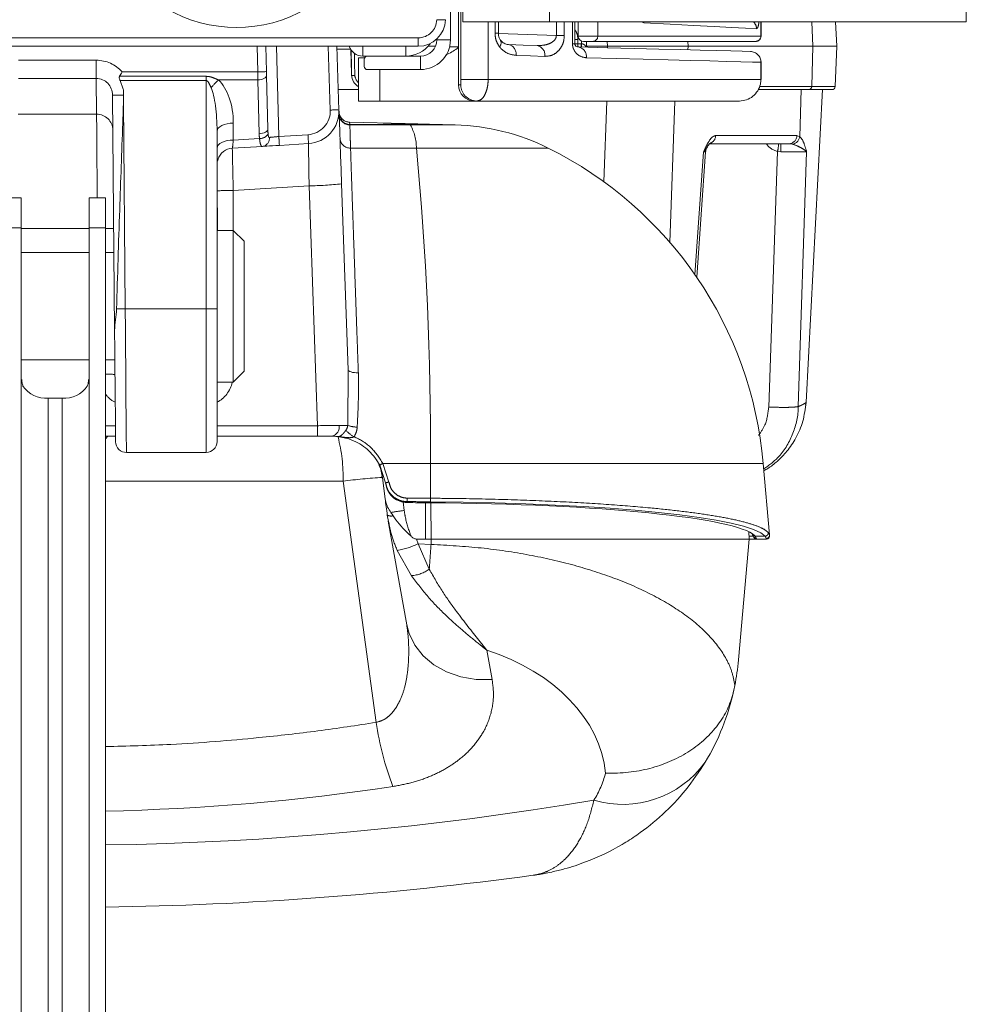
# Model space of a CAD drawing. Header units: millimetres. Extents: x 2 to 601, y 5 to 415.
# Tile 136 of 139: x 546.47 to 555.21, y 274.26 to 283.35. Entities that reach past the tile are written whole.
import ezdxf

# ---------------------------------------------------------------- set-up
doc = ezdxf.new("R2010")
doc.units = ezdxf.units.MM
doc.linetypes.add('PHANTOM', pattern=[12.7, 6.35, -1.27, 1.27, -1.27, 1.27, -1.27])

msp = doc.modelspace()

# ---------------------------------------------------------------- linework, layer by layer
at = {"color": 7, "linetype": 'Continuous', "lineweight": 15}
for p, q in [((550.5635, 285.8332), (550.5635, 283.3332)), ((555.2135, 285.8332), (555.2135, 283.3332)), ((550.4485, 283.1682), (550.4485, 283.7582)), ((550.5235, 283.7689), (550.5235, 283.1032)), ((550.5635, 283.3332), (551.3635, 283.3332)), ((550.8923, 283.2297), (550.8923, 283.3332)), ((551.3635, 283.3332), (555.2135, 283.3332)), ((551.5985, 283.3332), (551.5985, 283.1325)), ((551.6285, 283.2032), (551.6285, 283.3332)), ((553.3176, 283.2032), (553.3176, 283.3332)), ((554.0044, 283.3332), (554.0162, 283.1082)), ((550.1521, 283.1082), (546.2009, 283.1082)), ((548.7427, 283.1082), (548.7488, 282.8743)), ((549.3991, 283.1082), (549.4197, 282.5199)), ((549.5341, 282.8556), (549.5303, 283.0762)), ((550.311, 283.1082), (550.242, 283.1082)), ((550.5235, 283.1032), (550.5235, 282.7532)), ((551.7688, 283.1532), (551.6785, 283.1532)), ((551.7066, 283.1004), (551.7066, 283.1532)), ((551.9009, 283.1082), (551.7066, 283.1082)), ((553.2671, 283.1532), (551.7688, 283.1532)), ((552.1352, 283.1082), (551.9009, 283.1082)), ((552.3489, 283.1082), (552.1352, 283.1082)), ((553.7974, 283.1082), (552.6435, 283.1082)), ((553.2676, 283.1532), (553.2671, 283.1532)), ((554.0032, 282.7372), (554.0162, 283.1082)), ((549.5985, 282.6032), (549.5985, 283.0032)), ((549.5985, 283.0032), (549.6575, 283.0032)), ((549.6385, 283.0182), (550.0385, 283.0182)), ((549.6535, 282.9882), (549.6535, 282.9232)), ((550.0385, 283.0182), (550.1735, 283.0182)), ((549.6835, 282.8932), (550.1735, 282.8932)), ((553.3176, 282.8032), (553.3176, 282.9608)), ((548.7497, 282.8393), (548.7627, 282.3432)), ((553.3176, 282.8032), (553.3166, 282.8032)), ((547.3988, 282.7925), (547.4269, 282.713)), ((547.4269, 282.713), (547.4271, 282.7116)), ((547.4271, 282.7116), (547.4281, 282.7058)), ((549.5985, 282.7082), (549.4131, 282.7082)), ((553.7576, 282.7082), (553.2909, 282.7082)), ((553.687, 282.7082), (553.6753, 282.2738)), ((553.7202, 282.7082), (553.687, 282.7082)), ((553.7202, 282.7082), (553.7202, 282.7082)), ((553.735, 279.8232), (553.8862, 282.7082)), ((547.3475, 280.4846), (547.3285, 282.656)), ((547.4281, 282.7058), (547.4309, 282.6569)), ((549.7985, 282.6032), (549.5985, 282.6032)), ((549.7985, 282.6032), (550.6735, 282.6032)), ((550.6942, 282.6032), (550.6735, 282.6032)), ((553.1178, 282.6032), (550.6942, 282.6032)), ((549.5166, 282.4076), (549.5176, 282.4075)), ((550.0296, 282.3941), (549.5176, 282.4075)), ((550.0555, 282.3934), (550.0296, 282.3941)), ((550.4936, 282.382), (550.1385, 282.3913)), ((548.2935, 282.3239), (548.2935, 280.6853)), ((548.7122, 282.1839), (548.4343, 282.1669)), ((549.1382, 282.21), (548.8693, 282.1935)), ((553.5745, 282.2082), (552.845, 282.2082)), ((552.7242, 280.9754), (552.8058, 282.1339)), ((548.3027, 282.0652), (548.2966, 282.0465)), ((549.4435, 281.8383), (549.5034, 280.1221)), ((546.483, 281.7082), (546.333, 281.7082)), ((546.483, 281.7082), (546.483, 281.432)), ((547.2635, 281.7082), (547.1135, 281.7082)), ((547.1135, 281.432), (547.1135, 281.7082)), ((547.2635, 281.432), (547.2635, 281.7082)), ((546.483, 281.432), (546.483, 259.8818)), ((547.1135, 259.8818), (547.1135, 281.432)), ((547.2635, 259.8818), (547.2635, 281.432)), ((548.4435, 281.4082), (548.2935, 281.4082)), ((548.5435, 281.3082), (548.4435, 281.4082)), ((548.4435, 281.4082), (548.4435, 280.2867)), ((548.5435, 281.3082), (548.5435, 280.3469)), ((547.1135, 281.2032), (546.483, 281.2032)), ((547.3412, 281.2032), (547.2635, 281.2032)), ((548.2935, 280.6853), (548.2935, 279.4582)), ((548.5435, 280.3469), (548.5435, 280.1082)), ((548.4435, 280.2867), (548.4435, 280.0082)), ((546.483, 280.2132), (547.1135, 280.2132)), ((547.2635, 280.2132), (547.3498, 280.2132)), ((548.4435, 280.0082), (548.5435, 280.1082)), ((548.2935, 280.0082), (548.4435, 280.0082)), ((546.8635, 279.8583), (546.733, 279.8583)), ((553.7287, 279.7945), (553.735, 279.8232)), ((553.733, 279.8204), (553.735, 279.8232)), ((547.356, 279.5082), (547.2635, 279.5082)), ((549.221, 279.5082), (548.2935, 279.5082)), ((549.3549, 279.5082), (549.221, 279.5082)), ((547.4564, 279.3582), (548.1935, 279.3582)), ((553.3962, 278.5978), (553.3385, 279.2576)), ((549.8501, 279.0775), (549.7974, 279.2411)), ((549.8151, 279.1441), (549.8179, 279.1217)), ((549.8204, 279.1237), (549.8455, 278.931)), ((549.8511, 279.0697), (549.8507, 279.0735)), ((550.2185, 278.8942), (550.2185, 278.5582)), ((549.878, 278.7222), (549.866, 278.7801)), ((549.8746, 278.7245), (550.0467, 277.7672)), ((553.2037, 278.6275), (553.2073, 278.5582)), ((553.3843, 278.6181), (553.3962, 278.5978)), ((550.1358, 278.5582), (550.2185, 278.5582)), ((550.2703, 278.5582), (550.2185, 278.5582)), ((553.2073, 278.5582), (550.2703, 278.5582)), ((553.1097, 277.4432), (553.2073, 278.5582)), ((553.2772, 278.5582), (553.2073, 278.5582)), ((553.2356, 278.601), (553.2416, 278.596)), ((553.2645, 278.5856), (553.2766, 278.5652)), ((553.3669, 278.5582), (553.2772, 278.5582)), ((553.076, 277.2066), (553.067, 277.1635))]:
    msp.add_line(p, q, dxfattribs=at)
at = {"color": 7, "linetype": 'PHANTOM', "lineweight": 0}
for p, q in [((551.3635, 285.8332), (551.3635, 283.3332)), ((550.5449, 282.8032), (550.5449, 283.787)), ((550.7973, 283.3332), (550.7973, 282.8032)), ((550.8614, 283.2297), (550.8614, 283.3332)), ((551.4271, 283.2092), (551.4271, 283.3332)), ((551.5005, 283.3332), (551.5005, 283.2092)), ((551.5763, 283.1325), (551.5763, 283.3332)), ((551.8091, 283.3332), (551.8091, 283.2032)), ((552.2349, 283.3248), (552.2126, 283.3332)), ((552.2349, 283.3248), (552.2346, 283.3332)), ((553.3166, 283.2032), (553.3166, 283.3332)), ((553.7974, 283.1082), (553.7857, 283.3332)), ((546.2009, 283.1868), (550.1521, 283.1868)), ((550.1521, 283.1868), (550.1521, 283.1082)), ((550.3235, 283.1682), (550.4485, 283.1682)), ((550.8614, 283.2297), (550.8923, 283.2297)), ((550.8928, 283.2278), (551.4271, 283.2092)), ((551.4271, 283.2092), (551.5005, 283.2092)), ((551.5985, 283.1719), (551.6269, 283.1719)), ((551.6269, 283.1719), (551.6269, 283.1325)), ((551.6285, 283.2032), (551.8091, 283.2032)), ((551.8091, 283.2032), (553.3166, 283.2032)), ((553.3166, 283.2032), (553.3176, 283.2032)), ((548.6688, 282.8722), (548.6626, 283.1082)), ((548.8426, 283.1082), (548.8644, 282.2755)), ((549.3397, 282.5192), (549.3192, 283.1082)), ((549.5273, 283.0808), (549.4001, 283.0808)), ((549.6385, 283.1082), (549.6385, 283.0182)), ((550.0385, 283.0182), (550.0385, 283.1082)), ((550.4407, 283.1032), (550.5235, 283.1032)), ((551.5763, 283.1325), (551.5985, 283.1325)), ((551.5985, 283.1325), (551.6269, 283.1325)), ((551.6269, 283.1325), (551.6567, 283.1317)), ((551.6567, 283.1317), (551.6593, 283.1316)), ((551.6593, 283.1316), (551.6593, 283.1571)), ((551.9009, 283.1082), (551.8979, 283.1532)), ((551.9009, 283.0953), (551.9009, 283.1082)), ((552.6405, 283.1532), (552.6435, 283.1082)), ((552.6425, 283.0759), (552.6435, 283.1082)), ((553.7854, 282.7372), (553.7974, 283.1082)), ((550.1735, 282.8932), (550.1735, 283.0182)), ((546.4585, 282.9796), (547.1784, 282.9796)), ((547.1784, 282.8122), (547.1784, 282.9796)), ((549.7985, 282.8932), (549.7985, 282.6032)), ((553.3166, 282.8032), (553.3166, 282.9608)), ((553.3176, 282.9608), (553.3166, 282.9608)), ((547.1784, 282.8122), (546.4585, 282.8122)), ((547.1813, 282.4815), (547.1784, 282.8122)), ((547.3935, 282.831), (548.1935, 282.831)), ((547.4162, 282.8722), (548.6688, 282.8722)), ((548.1935, 282.831), (548.1935, 282.7925)), ((550.5449, 282.8032), (550.7973, 282.8032)), ((550.7973, 282.8032), (553.3166, 282.8032)), ((548.1935, 282.7925), (547.3988, 282.7925)), ((547.428, 282.7116), (547.4281, 282.7058)), ((548.1935, 280.6835), (548.1935, 282.7925)), ((548.6697, 282.7972), (548.3073, 282.7972)), ((548.6827, 282.3011), (548.6697, 282.7972)), ((550.5235, 282.7532), (550.5442, 282.7532)), ((553.3054, 282.7372), (553.7854, 282.7372)), ((547.429, 282.5979), (547.4457, 280.6835)), ((551.8658, 281.8581), (551.8921, 282.6032)), ((552.5216, 282.6032), (552.4755, 281.2983)), ((546.4557, 282.4815), (547.1813, 282.4815)), ((548.4435, 282.3989), (548.4435, 282.2428)), ((549.5166, 282.4076), (549.5208, 282.3865)), ((549.5208, 282.3865), (549.5209, 282.382)), ((550.0786, 282.382), (549.5209, 282.382)), ((550.0816, 282.3896), (550.0601, 282.3894)), ((550.0786, 282.382), (550.0601, 282.3894)), ((550.0786, 282.382), (550.4936, 282.382)), ((548.4435, 282.2428), (548.6858, 282.2576)), ((548.8644, 282.2755), (549.1333, 282.2919)), ((552.8989, 282.284), (553.6485, 282.284)), ((553.6485, 282.284), (553.6753, 282.2737)), ((550.1345, 282.1688), (549.5265, 282.1688)), ((550.1345, 282.1688), (551.3522, 282.1688)), ((553.6108, 282.2033), (553.5745, 282.2082)), ((552.7076, 280.9994), (552.7875, 282.1324)), ((553.3881, 279.7778), (553.4695, 282.1382)), ((553.4992, 282.1342), (553.4695, 282.1382)), ((553.739, 282.1324), (553.6618, 279.7821)), ((549.1437, 281.82), (548.4435, 281.7772)), ((549.221, 279.6056), (549.1437, 281.82)), ((548.4435, 281.7772), (548.4435, 281.4082)), ((548.298, 281.6181), (548.298, 281.4082)), ((546.483, 281.432), (546.333, 281.432)), ((546.483, 281.427), (547.1135, 281.427)), ((547.1135, 281.432), (547.2635, 281.432)), ((547.4457, 280.6835), (548.1935, 280.6835)), ((548.1935, 279.3582), (548.1935, 280.6835)), ((549.5002, 279.6082), (549.5034, 280.1221)), ((546.733, 279.8583), (546.733, 259.8818)), ((546.8635, 279.8583), (546.8635, 259.8818)), ((547.2635, 279.6056), (547.3551, 279.6056)), ((548.2935, 279.6056), (549.221, 279.6056)), ((549.221, 279.6056), (549.221, 279.5082)), ((547.2842, 279.5082), (547.2635, 279.4837)), ((549.8257, 279.2576), (549.8815, 279.0843)), ((550.2639, 279.2576), (549.8257, 279.2576)), ((550.2639, 279.2576), (553.3385, 279.2576)), ((550.2658, 278.9358), (550.2639, 279.2576)), ((549.4577, 279.0931), (547.2635, 279.0931)), ((549.7638, 276.866), (549.4577, 279.0931)), ((550.0118, 278.9016), (550.0221, 278.8227)), ((550.0489, 278.9007), (550.0496, 278.8954)), ((550.269, 278.8939), (550.2703, 278.5582)), ((550.1358, 278.5582), (550.1525, 278.5162)), ((550.27, 278.5098), (550.2703, 278.5582)), ((553.2059, 278.5856), (553.2473, 278.5856)), ((553.2645, 278.5856), (553.3545, 278.5856)), ((553.3663, 278.5652), (553.3545, 278.5856)), ((550.0902, 278.2209), (549.9583, 278.4538)), ((550.1525, 278.5162), (550.2535, 278.2795)), ((550.1525, 278.5162), (550.27, 278.5098)), ((550.7854, 277.5326), (550.8341, 277.2615))]:
    msp.add_line(p, q, dxfattribs=at)
at = {"color": 7, "linetype": 'PHANTOM', "lineweight": 0, "flags": 128}
for points in [[(553.2759, 283.2708), (553.1747, 283.276), (553.0439, 283.2828), (552.8838, 283.2911), (552.6951, 283.3009), (552.4786, 283.3122), (552.2349, 283.3248)], [(551.3208, 283.0155), (551.1894, 283.02), (551.0547, 283.0247)], [(553.3166, 282.9608), (553.2375, 282.9628), (553.1324, 282.9656), (553.0015, 282.9689), (552.8452, 282.973), (552.6641, 282.9777), (552.4588, 282.983), (552.2299, 282.9889), (551.9782, 282.9954), (551.7044, 283.0025)], [(548.6688, 282.8722), (548.6844, 282.8726), (548.6994, 282.873), (548.7133, 282.8734), (548.7254, 282.8737), (548.7353, 282.8739), (548.7427, 282.8741), (548.7473, 282.8742), (548.7488, 282.8743)], [(548.6697, 282.7972), (548.6695, 282.8209), (548.6691, 282.8461), (548.6688, 282.8722)], [(548.6697, 282.7972), (548.6855, 282.7983), (548.7006, 282.8009), (548.7145, 282.8049), (548.7267, 282.8102), (548.7366, 282.8166), (548.7439, 282.8237), (548.7484, 282.8314), (548.7497, 282.8393)], [(547.3285, 282.656), (547.3303, 282.656), (547.3356, 282.6561), (547.3444, 282.6562), (547.3564, 282.6563), (547.3714, 282.6564), (547.3891, 282.6565), (547.4091, 282.6567), (547.4309, 282.6569)], [(547.1871, 281.7082), (547.1868, 281.7553), (547.1856, 281.9089), (547.1846, 282.0508), (547.1836, 282.1775), (547.1828, 282.2862), (547.1821, 282.3744), (547.1816, 282.44), (547.1813, 282.4815)], [(548.4435, 282.3989), (548.4142, 282.3975), (548.3861, 282.3932), (548.3602, 282.3863), (548.3374, 282.377), (548.3188, 282.3656), (548.3049, 282.3526), (548.2964, 282.3386), (548.2935, 282.3239)], [(548.6827, 282.3011), (548.6985, 282.3022), (548.7136, 282.3048), (548.7275, 282.3088), (548.7397, 282.3141), (548.7496, 282.3204), (548.7569, 282.3276), (548.7614, 282.3353), (548.7627, 282.3432)], [(548.4435, 282.2428), (548.4142, 282.2413), (548.3861, 282.237), (548.3602, 282.2301), (548.3374, 282.2208), (548.3188, 282.2094), (548.3049, 282.1965), (548.2964, 282.1824), (548.2935, 282.1678)], [(548.298, 281.6181), (548.2954, 281.6179), (548.2935, 281.6178)], [(547.4457, 280.6835), (547.4472, 280.4975), (547.4487, 280.3155), (547.4501, 280.1411), (547.4514, 279.9775), (547.4526, 279.8279), (547.4537, 279.6951), (547.4546, 279.5817), (547.4554, 279.4898), (547.4559, 279.4213), (547.4563, 279.3773), (547.4564, 279.3588), (547.4564, 279.3582)], [(549.5034, 280.1221), (549.5054, 280.1162), (549.5109, 280.1107), (549.5196, 280.1056), (549.5313, 280.1013), (549.5456, 280.0978), (549.5619, 280.0954), (549.5797, 280.094), (549.5984, 280.0937)], [(553.2766, 278.5652), (553.2769, 278.5613), (553.2771, 278.559), (553.2772, 278.5582)], [(553.3669, 278.5582), (553.3669, 278.559), (553.3667, 278.5613), (553.3663, 278.5652)], [(550.8341, 277.2615), (550.6872, 277.2635), (550.5454, 277.2877), (550.4135, 277.3332), (550.2961, 277.3986), (550.1971, 277.4814), (550.1201, 277.579), (550.0676, 277.6878), (550.0467, 277.7672)]]:
    msp.add_lwpolyline(points, dxfattribs=at)
at = {"color": 7, "linetype": 'Continuous', "lineweight": 15, "flags": 128}
for points in [[(550.9867, 283.1246), (551.1198, 283.1199), (551.2496, 283.1154)], [(551.6277, 283.1025), (551.8981, 283.0954), (552.1468, 283.0889), (552.3729, 283.083), (552.5757, 283.0776), (552.7546, 283.073), (552.9089, 283.0689), (553.0383, 283.0655), (553.1421, 283.0628), (553.2202, 283.0608)], [(548.7488, 282.8743), (548.7491, 282.8621), (548.7494, 282.8503), (548.7497, 282.8393)], [(549.4197, 282.5199), (549.4201, 282.5069), (549.4215, 282.4683), (549.4237, 282.4057), (549.4266, 282.3213), (549.4302, 282.2183), (549.4343, 282.1005), (549.4388, 281.9722), (549.4435, 281.8383)], [(550.0555, 282.3934), (550.0719, 282.393), (550.0876, 282.3926), (550.102, 282.3922), (550.1145, 282.3919), (550.1247, 282.3916), (550.1323, 282.3914), (550.1369, 282.3913), (550.1385, 282.3913)], [(548.8693, 282.1935), (548.8376, 282.1916), (548.8069, 282.1897), (548.7781, 282.1879), (548.7522, 282.1864), (548.73, 282.185), (548.7122, 282.1839)], [(547.3564, 279.4574), (547.3564, 279.4601), (547.3562, 279.4856), (547.3557, 279.5376), (547.355, 279.615), (547.3542, 279.7161), (547.3531, 279.8386), (547.3519, 279.9799), (547.3505, 280.137), (547.349, 280.3065), (547.3475, 280.4846)], [(553.2473, 278.5856), (553.2472, 278.5864), (553.247, 278.5887), (553.2468, 278.5913)], [(553.3962, 278.5978), (553.3966, 278.5939), (553.3968, 278.5916), (553.3968, 278.5908)]]:
    msp.add_lwpolyline(points, dxfattribs=at)
at = {"color": 7, "linetype": 'PHANTOM', "lineweight": 0}
for centre, radius, start, end in [((548.4735, 284.5817), 1.2991, 179.93176, 0.06824), ((550.1521, 283.3568), 0.17, 270, 359), ((550.362, 284.5), 1.1468, 268.00152, 271.99848), ((553.1956, 283.2711), 0.0803, 359.77273, 50.72634), ((550.8626, 283.1406), 0.0544, 316.78927, 27.36144), ((551.7634, 283.1989), 0.0459, 276.78469, 5.46593), ((553.2668, 283.203), 0.0498, 270.28815, 0.28653), ((550.9671, 283.0382), 0.0886, 351.20222, 77.20436), ((551.2322, 283.0277), 0.0894, 352.12751, 78.78622), ((551.7709, 283.1212), 0.1445, 175.53884, 187.45825), ((551.614, 283.0125), 0.091, 353.68106, 81.33097), ((551.8007, 283.1204), 0.1445, 175.54022, 187.4583), ((551.8095, 283.1183), 0.1508, 174.92572, 186.32952), ((553.2171, 282.9613), 0.0995, 359.68869, 88.22101), ((549.6841, 282.8572), 0.12, 188.19874, 224.46676), ((548.5625, 282.4886), 0.4004, 129.5878, 143.88112), ((550.6942, 282.7532), 0.15, 180.00027, 222.22931), ((553.7566, 282.7371), 0.0289, 272.15289, 0.18667), ((547.1825, 282.3326), 0.1489, 0.93694, 90.44788), ((549.1199, 282.5115), 0.22, 273.5, 2), ((549.3864, 281.7551), 0.7655, 87.50652, 93.49351), ((549.5209, 282.4865), 0.1, 182.00924, 269.92999), ((549.5211, 282.482), 0.1, 182.00927, 269.92995), ((550.0705, 282.5584), 0.1693, 256.00109, 266.46295), ((550.0923, 282.5538), 0.1645, 257.06495, 266.28235), ((549.7118, 282.1718), 0.4228, 359.59354, 29.81094), ((548.6905, 282.3438), 0.0864, 266.88404, 329.46894), ((548.7024, 282.2586), 0.0753, 277.47945, 6.12812), ((535.9158, 281.4626), 12.9741, 3.22948, 3.592), ((536.2055, 281.4803), 12.9533, 3.22933, 3.59244), ((549.5231, 282.2633), 0.0946, 185.09775, 272.05979), ((552.8207, 282.2856), 0.0782, 287.16116, 358.84247), ((553.5716, 282.2851), 0.0769, 272.10228, 359.23664), ((522.1047, 279.4644), 28.16, 359.57933, 5.51099), ((553.1929, 282.2119), 0.2862, 345.07466, 359.2587), ((546.1983, 282.1517), 7.3009, 359.86211, 0.44336), ((549.1183, 284.6972), 2.8773, 270.50511, 276.48927), ((548.406, 280.3417), 1.436, 88.50455, 94.49436), ((547.278, 280.7805), 0.6467, 84.56073, 91.28141), ((547.4074, 284.2774), 3.5942, 269.32894, 270.61053), ((548.2185, 282.0468), 1.3636, 268.94972, 273.15332), ((547.2843, 279.3631), 0.7182, 84.66897, 91.65881), ((549.3341, 279.5945), 0.0888, 283.54032, 9.13015), ((549.7305, 279.799), 0.3425, 223.69664, 239.82459), ((549.5912, 279.8631), 0.2706, 250.35328, 269.32388), ((547.977, 279.1297), 1.4811, 358.58323, 14.54139), ((549.8954, 279.1064), 0.1665, 114.77383, 126.06217), ((550.0684, 274.6478), 4.4871, 93.16133, 97.82215), ((549.888, 278.978), 0.1065, 93.46835, 110.83687), ((550.0482, 279.1), 0.1993, 187.63312, 270.2258), ((549.8777, 278.9306), 0.1726, 351.37985, 2.18355), ((549.3549, 278.8093), 0.7, 7.5, 7.83339), ((550.1039, 278.9292), 0.162, 350.8075, 2.32586), ((550.3372, 276.274), 2.5681, 97.04797, 99.8107), ((549.9016, 278.8482), 0.0768, 242.40678, 284.01205), ((553.3543, 278.6158), 0.0302, 270.54076, 4.34334), ((553.3663, 278.5952), 0.03, 269.97424, 4.95326), ((549.8437, 279.1439), 0.6995, 279.42603, 296.19718), ((535.7586, 279.4326), 14.5407, 355.45144, 356.36122), ((550.0596, 278.5632), 0.3436, 275.09908, 304.33812), ((552.3596, 277.2293), 2.6211, 187.96743, 201.36101), ((552.0404, 277.0482), 0.9391, 253.54044, 324.16887), ((550.9181, 276.6642), 1, 328.89368, 344.5082), ((546.8185, 305.4332), 29.702, 270.85845, 279.60484)]:
    msp.add_arc(centre, radius, start, end, dxfattribs=at)
at = {"color": 7, "linetype": 'Continuous', "lineweight": 15}
for centre, radius, start, end in [((550.1521, 283.3582), 0.25, 270, 359), ((550.1735, 283.1682), 0.15, 270, 0), ((550.1735, 283.1682), 0.275, 270, 0), ((551.6785, 283.2032), 0.05, 180, 270), ((553.2676, 283.2032), 0.05, 270, 0), ((549.6385, 283.1482), 0.13, 197.92021, 270), ((550.0385, 283.2932), 0.275, 270, 323.77296), ((549.6835, 282.9882), 0.03, 90, 180), ((553.2176, 282.9608), 0.1, 0, 88.5), ((549.6835, 282.9232), 0.03, 180, 270), ((549.6841, 282.8582), 0.15, 186.42959, 235.18521), ((553.9733, 282.7382), 0.03, 270, 358), ((550.6942, 282.7532), 0.15, 222.23, 269.99943), ((549.1199, 282.5094), 0.3, 273.5, 2), ((550.4398, 280.3299), 2.0528, 63.61247, 88.5), ((548.4435, 282.0172), 0.15, 93.5, 161.7555), ((549.7522, 278.9439), 3.6, 5, 63.61247), ((552.8856, 282.1282), 0.08, 154.21094, 177.10111), ((546.7175, 280.1205), 0.2626, 214.53811, 273.38563), ((546.879, 280.1205), 0.2626, 266.61437, 325.46189), ((547.4564, 279.4582), 0.1, 180.5, 270.66177), ((548.1935, 279.4582), 0.1, 270, 0), ((549.3549, 279.0082), 0.5, 7.5, 7.96296), ((553.2641, 278.6151), 0.0295, 189.741, 270.67723), ((553.2765, 278.5952), 0.03, 187.52852, 270.04884), ((553.2772, 278.5882), 0.03, 185, 270), ((553.3669, 278.5882), 0.03, 270, 5), ((550.9181, 277.635), 2.2, 328.89368, 347.62537), ((546.8185, 307.8602), 32.702, 270.77969, 277.72423)]:
    msp.add_arc(centre, radius, start, end, dxfattribs=at)
at = {"color": 7, "linetype": 'PHANTOM', "lineweight": 0}
for centre, major_axis, ratio, start_param, end_param in [((549.6459, 282.1832), (-0.07, 4.0079), 0.024947, 1.346617, 1.40606), ((549.6459, 282.1821), (-0.07, 4.0085), 0.01746, 1.354103, 1.405606), ((547.1785, 282.6547), (-0.0028, 0.3249), 0.984807, 5.437055, 6.274591), ((547.1785, 282.6547), (-0.0014, 0.1575), 0.952261, 4.712389, 6.274591), ((547.4284, 282.6646), (0.1, -0.0019), 0.469578, 1.584144, 1.593294), ((548.1935, 282.3239), (0, 0.4501), 0.222193, 4.712389, 5.810555), ((548.1935, 282.3989), (0, 0.4473), 0.558901, 4.712389, 5.810555), ((548.8628, 282.3013), (-0.0121, 0.2983), 0.602907, 1.54706, 1.693385), ((548.8628, 282.3413), (-0.0095, 0.2962), 0.337347, 1.553629, 1.699954), ((548.8646, 282.2734), (0.0998, 0.0089), 0.020852, 1.57017, 2.634946), ((548.4435, 282.3178), (0.0092, 0.1508), 0.034705, 3.145843, 4.194117), ((548.4435, 281.7667), (-0.0092, 0.4002), 0.000599, 4.738543, 6.283208), ((549.1443, 281.8096), (-0.0061, 0.4004), 0.001196, 0.000055, 1.54472), ((553.5035, 282.2938), (0.1534, -0.0617), 0.962593, 4.102005, 4.873349), ((552.5548, 282.1282), (0.251, 0.0056), 0.010894, 5.898129, 6.282172), ((548.1935, 280.0829), (0, 0.2844), 0.879118, 3.553109, 4.446635), ((547.451, 280.0829), (-0.0026, 0.2844), 0.87911, 2.283039, 2.729423), ((549.2212, 279.6082), (0.3001, 0.0035), 0.008716, 4.711678, 5.444568), ((546.8379, 273.3366), (53.0719, 0), 0.105109, 1.5062, 1.510267), ((550.0497, 278.5554), (3.3174, 0), 0.105109, 0.086913, 1.5062), ((550.0497, 278.5554), (3.2276, 0), 0.105109, 0.08908, 0.108576), ((550.0373, 276.3015), (1.8492, 0), 0.728015, 0.071087, 1.154303), ((546.8185, 287.1067), (15.2092, 0), 0.727482, 4.741652, 4.917656)]:
    msp.add_ellipse(centre, major_axis=major_axis, ratio=ratio, start_param=start_param, end_param=end_param, dxfattribs=at)
at = {"color": 7, "linetype": 'Continuous', "lineweight": 15}
for centre, major_axis, ratio, start_param, end_param in [((550.6735, 282.7532), (0.15, 0), 0.999942, 3.141593, 4.712389), ((547.5727, 274.1581), (-0.0809, 9.2618), 0.018354, 0.408587, 0.424333), ((549.3254, 279.0582), (0.446, 0.227), 0.998758, 5.942791, 6.295487), ((486.6709, 771.5182), (-90.176, 685.3643), 0.003375, 2.372313, 2.372633), ((546.8379, 273.3367), (52.9821, 0), 0.105109, 1.5062, 1.51014), ((550.0497, 278.5554), (3.2276, 0), 0.105109, 0.108576, 1.5062)]:
    msp.add_ellipse(centre, major_axis=major_axis, ratio=ratio, start_param=start_param, end_param=end_param, dxfattribs=at)
at = {"color": 7, "linetype": 'PHANTOM', "lineweight": 0}
for points, knots in [([(551.5985, 283.2616), (551.6056, 283.2501), (551.6225, 283.2228), (551.6253, 283.1906), (551.6269, 283.1719)], [0, 0, 0, 0, 0.419794, 1, 1, 1, 1]), ([(553.2988, 283.3332), (553.297, 283.3211), (553.2928, 283.2945), (553.2846, 283.2741), (553.2785, 283.2718), (553.2759, 283.2708)], [0, 0, 0, 0, 0.323257, 0.707387, 1, 1, 1, 1]), ([(550.9023, 283.1034), (550.8929, 283.1176), (550.8741, 283.1462), (550.8628, 283.1926), (550.8617, 283.2207), (550.8614, 283.2297)], [0, 0, 0, 0, 0.405895, 0.810376, 1, 1, 1, 1]), ([(551.2496, 283.1154), (551.2711, 283.1158), (551.3126, 283.1165), (551.3657, 283.1318), (551.4028, 283.1546), (551.421, 283.1782), (551.4269, 283.1967), (551.427, 283.2058), (551.4271, 283.2092)], [0, 0, 0, 0, 0.300795, 0.579637, 0.766022, 0.888754, 0.959714, 1, 1, 1, 1]), ([(551.5005, 283.2092), (551.4992, 283.1911), (551.4967, 283.155), (551.476, 283.1028), (551.4395, 283.0545), (551.3852, 283.0201), (551.3424, 283.017), (551.3208, 283.0155)], [0, 0, 0, 0, 0.144883, 0.289701, 0.481429, 0.738192, 1, 1, 1, 1]), ([(551.0547, 283.0247), (551.0308, 283.0282), (550.983, 283.0352), (550.9315, 283.0695), (550.9075, 283.0973), (550.9023, 283.1034)], [0, 0, 0, 0, 0.439203, 0.878582, 1, 1, 1, 1]), ([(551.7044, 283.0025), (551.6812, 283.0062), (551.6468, 283.0118), (551.6074, 283.0456), (551.5877, 283.0761), (551.5777, 283.1061), (551.5767, 283.1246), (551.5763, 283.1325)], [0, 0, 0, 0, 0.423141, 0.628552, 0.792697, 0.91146, 1, 1, 1, 1]), ([(551.6593, 283.1316), (551.6643, 283.1309), (551.6747, 283.1296), (551.6875, 283.122), (551.6964, 283.1121), (551.699, 283.104), (551.7, 283.1006)], [0, 0, 0, 0, 0.245987, 0.504985, 0.787718, 1, 1, 1, 1]), ([(548.1935, 282.831), (548.2032, 282.8303), (548.2275, 282.8286), (548.2658, 282.8155), (548.2931, 282.8035), (548.3073, 282.7972)], [0, 0, 0, 0, 0.240722, 0.60451, 1, 1, 1, 1]), ([(550.5442, 282.7532), (550.5443, 282.7539), (550.5444, 282.7551), (550.5447, 282.7648), (550.5448, 282.7774), (550.5449, 282.7905), (550.5449, 282.7992), (550.5449, 282.8032)], [0, 0, 0, 0, 0.272093, 0.528073, 0.718555, 0.87157, 1, 1, 1, 1]), ([(550.7973, 282.8032), (550.7968, 282.7874), (550.7955, 282.7535), (550.7848, 282.7021), (550.7645, 282.6515), (550.7331, 282.6114), (550.7071, 282.606), (550.6942, 282.6032)], [0, 0, 0, 0, 0.149614, 0.320262, 0.516572, 0.757941, 1, 1, 1, 1]), ([(548.239, 282.7246), (548.2335, 282.7369), (548.2238, 282.7581), (548.2113, 282.7812), (548.201, 282.7902), (548.197, 282.7922), (548.1944, 282.7925), (548.1935, 282.7925)], [0, 0, 0, 0, 0.48465, 0.843037, 0.911247, 0.966527, 1, 1, 1, 1]), ([(553.7854, 282.7372), (553.7854, 282.7372), (553.9494, 282.7372), (553.895, 282.7372), (554.002, 282.7372), (554.003, 282.7372), (554.0032, 282.7372)], [0, 0, 0, 0, 0.000002, 0.428821, 0.857616, 1, 1, 1, 1]), ([(550.0601, 282.3894), (550.0438, 282.3893), (550.0016, 282.3889), (549.9189, 282.3883), (549.7933, 282.3876), (549.6561, 282.387), (549.5585, 282.3867), (549.5208, 282.3865)], [0, 0, 0, 0, 0.094725, 0.244619, 0.465848, 0.793438, 1, 1, 1, 1]), ([(549.5209, 282.382), (549.5209, 282.3734), (549.521, 282.356), (549.5233, 282.273), (549.5257, 282.1965), (549.5265, 282.1688)], [0, 0, 0, 0, 0.382675, 0.776437, 1, 1, 1, 1]), ([(550.1385, 282.3913), (550.1391, 282.3913), (550.141, 282.3912), (550.1436, 282.3911), (550.1489, 282.3909), (550.1531, 282.3906), (550.1462, 282.3903), (550.1253, 282.39), (550.1014, 282.3898), (550.0847, 282.3896), (550.0816, 282.3896)], [0, 0, 0, 0, 0.020692, 0.061556, 0.098311, 0.263909, 0.487247, 0.68362, 0.94234, 1, 1, 1, 1]), ([(548.7122, 282.1839), (548.7107, 282.184), (548.7053, 282.1843), (548.6975, 282.1937), (548.6903, 282.2183), (548.6873, 282.2444), (548.6858, 282.2576)], [0, 0, 0, 0, 0.106894, 0.394606, 0.695448, 1, 1, 1, 1]), ([(548.7649, 282.3), (548.7654, 282.2941), (548.7664, 282.2833), (548.7693, 282.2722), (548.7726, 282.2678), (548.7751, 282.2666), (548.7765, 282.2666), (548.7772, 282.2666)], [0, 0, 0, 0, 0.3608856, 0.6598561, 0.8275922, 0.9092067, 1, 1, 1, 1]), ([(552.7875, 282.1324), (552.7876, 282.1326), (552.7909, 282.1403), (552.8037, 282.1693), (552.829, 282.2224), (552.8635, 282.274), (552.8886, 282.2811), (552.8989, 282.284)], [0, 0, 0, 0, 0.002522, 0.101781, 0.390672, 0.749582, 1, 1, 1, 1]), ([(553.6749, 282.2739), (553.6766, 282.2725), (553.6925, 282.2591), (553.7057, 282.2343), (553.7156, 282.2086), (553.7157, 282.2082)], [0, 0, 0, 0, 0.105872, 0.987698, 1, 1, 1, 1]), ([(549.5265, 282.1688), (549.5286, 282.105), (549.5329, 281.9772), (549.541, 281.7368), (549.5504, 281.4645), (549.561, 281.1588), (549.5726, 280.826), (549.583, 280.5292), (549.5917, 280.2831), (549.5961, 280.157), (549.5984, 280.0937)], [0, 0, 0, 0, 0.142835, 0.286126, 0.42896, 0.571799, 0.715093, 0.85793, 0.928712, 1, 1, 1, 1]), ([(552.7875, 282.1324), (552.7876, 282.1325), (552.7921, 282.1364), (552.8038, 282.147), (552.8088, 282.1573), (552.8121, 282.164)], [0, 0, 0, 0, 0.009893, 0.356437, 1, 1, 1, 1]), ([(553.739, 282.1324), (553.7389, 282.1325), (553.7369, 282.1349), (553.7248, 282.1479), (553.6892, 282.1724), (553.6414, 282.1948), (553.6133, 282.2025), (553.6106, 282.2032)], [0, 0, 0, 0, 0.004032, 0.092051, 0.496584, 0.952092, 1, 1, 1, 1]), ([(553.7157, 282.2082), (553.7238, 282.1839), (553.7319, 282.1594), (553.739, 282.1326), (553.739, 282.1324)], [0, 0, 0, 0, 0.992636, 1, 1, 1, 1]), ([(553.739, 282.1324), (553.7308, 282.1328), (553.7125, 282.1338), (553.6578, 282.1346), (553.5834, 282.1348), (553.5273, 282.1344), (553.4992, 282.1342)], [0, 0, 0, 0, 0.214189, 0.476123, 0.738051, 1, 1, 1, 1]), ([(549.5984, 280.0937), (549.5993, 280.0115), (549.6012, 279.8466), (549.5924, 279.6774), (549.588, 279.5925)], [0, 0, 0, 0, 0.4982339, 1, 1, 1, 1]), ([(553.6618, 279.7823), (553.6688, 279.7852), (553.6835, 279.7913), (553.7014, 279.8), (553.7161, 279.8082), (553.7264, 279.8149), (553.7321, 279.8191), (553.7329, 279.8203), (553.733, 279.8204)], [0, 0, 0, 0, 0.179575, 0.375286, 0.571368, 0.767749, 0.964396, 1, 1, 1, 1]), ([(553.2946, 279.5149), (553.3168, 279.5467), (553.3714, 279.6249), (553.3819, 279.7209), (553.3882, 279.7779)], [0, 0, 0, 0, 0.406494, 1, 1, 1, 1]), ([(553.6618, 279.7823), (553.6618, 279.7823), (553.6618, 279.6981), (553.6225, 279.5326), (553.5097, 279.3272), (553.3925, 279.2419), (553.343, 279.2059)], [0, 0, 0, 0, 0.000009, 0.366345, 0.732338, 1, 1, 1, 1]), ([(553.3882, 279.7779), (553.4188, 279.7768), (553.48, 279.7745), (553.5643, 279.7744), (553.6313, 279.7769), (553.6516, 279.7805), (553.6618, 279.7823)], [0, 0, 0, 0, 0.250004, 0.500008, 0.750002, 1, 1, 1, 1]), ([(549.4073, 279.5055), (549.4074, 279.5055), (549.4118, 279.505), (549.4216, 279.5053), (549.4365, 279.5118), (549.4501, 279.5237), (549.4598, 279.5337), (549.4656, 279.5403), (549.4745, 279.5512), (549.4791, 279.5574), (549.4829, 279.5624)], [0, 0, 0, 0, 0.004923, 0.225487, 0.512967, 0.685126, 0.711104, 0.839832, 0.869251, 1, 1, 1, 1]), ([(549.4218, 279.6086), (549.4451, 279.6087), (549.4769, 279.6089), (549.4953, 279.6084), (549.5002, 279.6082)], [0, 0, 0, 0, 0.7302242, 1, 1, 1, 1]), ([(549.4829, 279.5624), (549.4886, 279.5719), (549.4973, 279.5861), (549.4995, 279.6027), (549.5002, 279.6082)], [0, 0, 0, 0, 0.663838, 1, 1, 1, 1]), ([(549.588, 279.5925), (549.587, 279.5817), (549.5838, 279.5499), (549.5685, 279.5216), (549.5584, 279.5029)], [0, 0, 0, 0, 0.341441, 1, 1, 1, 1]), ([(549.5584, 279.5029), (549.5538, 279.5009), (549.5431, 279.4961), (549.5222, 279.4945), (549.4896, 279.4957), (549.4572, 279.4998), (549.4274, 279.5033), (549.4143, 279.5047), (549.4076, 279.5054), (549.4073, 279.5055)], [0, 0, 0, 0, 0.095126, 0.223866, 0.40472, 0.741964, 0.86809, 0.994234, 1, 1, 1, 1]), ([(549.5584, 279.5029), (549.5617, 279.5015), (549.6199, 279.4769), (549.7272, 279.4087), (549.7928, 279.308), (549.8257, 279.2576)], [0, 0, 0, 0, 0.029642, 0.514229, 1, 1, 1, 1]), ([(550.0484, 278.9047), (550.0428, 278.9049), (550.0148, 278.9058), (549.9649, 278.9192), (549.9084, 278.9573), (549.866, 279.0118), (549.8554, 279.0556), (549.8501, 279.0775)], [0, 0, 0, 0, 0.058534, 0.294499, 0.529907, 0.764915, 1, 1, 1, 1]), ([(549.8815, 279.0843), (549.8861, 279.0656), (549.8951, 279.0284), (549.9311, 278.982), (549.9792, 278.9495), (550.0217, 278.9381), (550.0455, 278.9373), (550.0502, 278.9372)], [0, 0, 0, 0, 0.234942, 0.469899, 0.705361, 0.941436, 1, 1, 1, 1]), ([(550.0502, 278.9372), (550.0702, 278.9371), (550.142, 278.9366), (550.2139, 278.9361), (550.2658, 278.9358)], [0, 0, 0, 0, 0.277812, 1, 1, 1, 1]), ([(550.2658, 278.9358), (550.2857, 278.9356), (550.3855, 278.9349), (550.6461, 278.9316), (551.0414, 278.9221), (551.4959, 278.9037), (551.9192, 278.8785), (552.2744, 278.8497), (552.564, 278.819), (552.7964, 278.7883), (552.9949, 278.7551), (553.156, 278.7196), (553.2778, 278.6825), (553.3525, 278.6484), (553.3752, 278.6268), (553.3843, 278.6181)], [0, 0, 0, 0, 0.012604, 0.063051, 0.165234, 0.267418, 0.369591, 0.471766, 0.550668, 0.629819, 0.708722, 0.788014, 0.867557, 0.94685, 1, 1, 1, 1]), ([(550.0221, 278.8227), (550.0255, 278.8001), (550.0376, 278.7189), (550.0653, 278.6413), (550.0852, 278.5852)], [0, 0, 0, 0, 0.277769, 1, 1, 1, 1]), ([(549.9583, 278.4538), (549.9367, 278.5058), (549.9008, 278.5927), (549.8845, 278.6851), (549.878, 278.7222)], [0, 0, 0, 0, 0.5988501, 1, 1, 1, 1]), ([(550.27, 278.5098), (550.4254, 278.5009), (550.7363, 278.4832), (551.1823, 278.4159), (551.5976, 278.3208), (551.9816, 278.1969), (552.3214, 278.0467), (552.6174, 277.8688), (552.8498, 277.6692), (552.9851, 277.4848), (553.0537, 277.3297), (553.0686, 277.2477), (553.076, 277.2066)], [0, 0, 0, 0, 0.102019, 0.20406, 0.306732, 0.409438, 0.519012, 0.628623, 0.7482, 0.867806, 0.933903, 1, 1, 1, 1]), ([(550.2535, 278.2795), (550.2938, 278.2096), (550.3746, 278.0698), (550.5348, 277.8472), (550.6567, 277.6936), (550.7422, 277.5868), (550.7664, 277.5565), (550.7815, 277.5375), (550.785, 277.533), (550.7854, 277.5326)], [0, 0, 0, 0, 0.2300643, 0.460507, 0.847363, 0.9036981, 0.977362, 0.9978267, 1, 1, 1, 1]), ([(550.7854, 277.5326), (550.7849, 277.533), (550.7826, 277.5348), (550.7757, 277.5402), (550.7549, 277.5568), (550.7275, 277.5787), (550.6584, 277.6344), (550.5543, 277.72), (550.4007, 277.8585), (550.2396, 278.0208), (550.14, 278.1543), (550.0902, 278.2209)], [0, 0, 0, 0, 0.002106, 0.010433, 0.031458, 0.096923, 0.132682, 0.336423, 0.540036, 0.770247, 1, 1, 1, 1]), ([(549.7638, 276.866), (549.7895, 276.8739), (549.8369, 276.8884), (549.918, 276.9537), (549.9822, 277.055), (550.0277, 277.1861), (550.0556, 277.33), (550.0669, 277.4949), (550.0614, 277.6481), (550.0495, 277.7396), (550.0456, 277.7698)], [0, 0, 0, 0, 0.071666, 0.132097, 0.29039, 0.417621, 0.545106, 0.727499, 0.910035, 1, 1, 1, 1]), ([(550.8341, 277.2615), (550.8394, 277.2212), (550.8528, 277.1192), (550.8318, 276.9547), (550.765, 276.7862), (550.6598, 276.6389), (550.5386, 276.525), (550.4014, 276.4337), (550.258, 276.3638), (550.0966, 276.3078), (549.9779, 276.2857), (549.9186, 276.2746)], [0, 0, 0, 0, 0.09931, 0.25123, 0.403012, 0.522646, 0.642146, 0.731421, 0.820631, 0.910338, 1, 1, 1, 1]), ([(547.2635, 276.6424), (547.4651, 276.6476), (547.9395, 276.66), (548.5936, 276.7141), (549.2256, 276.7848), (549.5843, 276.8389), (549.7638, 276.866)], [0, 0, 0, 0, 0.238995, 0.562274, 0.780892, 1, 1, 1, 1]), ([(551.2138, 275.455), (551.2142, 275.455), (551.2151, 275.4551), (551.2171, 275.4554), (551.2215, 275.456), (551.2317, 275.4576), (551.2488, 275.4609), (551.2891, 275.4703), (551.3557, 275.4939), (551.443, 275.5449), (551.5396, 275.6306), (551.6327, 275.7564), (551.7176, 275.9279), (551.7554, 276.0744), (551.7743, 276.1475)], [0, 0, 0, 0, 0.001597, 0.003461, 0.008076, 0.01885, 0.044051, 0.076656, 0.181433, 0.319986, 0.458535, 0.638913, 0.819807, 1, 1, 1, 1])]:
    msp.add_open_spline(points, degree=3, knots=knots, dxfattribs=at)
at = {"color": 7, "linetype": 'Continuous', "lineweight": 15}
for points, knots in [([(550.9111, 283.1658), (550.9104, 283.1666), (550.9072, 283.1703), (550.8997, 283.1844), (550.8933, 283.2066), (550.8929, 283.2226), (550.8927, 283.2297)], [0, 0, 0, 0, 0.0864311, 0.4185415, 0.7424074, 1, 1, 1, 1]), ([(550.9866, 283.1249), (550.9847, 283.1249), (550.972, 283.1249), (550.9478, 283.1339), (550.9228, 283.1491), (550.9128, 283.1641), (550.9115, 283.166)], [0, 0, 0, 0, 0.080137, 0.559388, 0.943429, 1, 1, 1, 1]), ([(550.5235, 283.1032), (550.5234, 283.1025), (550.5231, 283.1006), (550.5189, 283.0951), (550.4989, 283.0798), (550.4627, 283.0528), (550.4254, 283.0383), (550.406, 283.0308)], [0, 0, 0, 0, 0.016172, 0.040322, 0.144521, 0.557003, 1, 1, 1, 1]), ([(551.5985, 283.1325), (551.5985, 283.1318), (551.5985, 283.1302), (551.5989, 283.1275), (551.5999, 283.1225), (551.6052, 283.1113), (551.6149, 283.1046), (551.6234, 283.1032), (551.6277, 283.1025)], [0, 0, 0, 0, 0.011889, 0.027363, 0.055326, 0.146429, 0.566019, 1, 1, 1, 1]), ([(552.6435, 283.1082), (552.608, 283.1082), (552.537, 283.1082), (552.4116, 283.1082), (552.3489, 283.1082)], [0, 0, 0, 0, 0.499856, 1, 1, 1, 1]), ([(554.0162, 283.1082), (554.011, 283.1082), (554.0008, 283.1082), (553.9256, 283.1082), (553.8397, 283.1082), (553.7974, 283.1082)], [0, 0, 0, 0, 0.343017, 0.676345, 1, 1, 1, 1]), ([(547.3935, 282.831), (547.3924, 282.8284), (547.3902, 282.8232), (547.3906, 282.8121), (547.3939, 282.8018), (547.3976, 282.7948), (547.3988, 282.7925)], [0, 0, 0, 0, 0.2111053, 0.4208196, 0.8098534, 1, 1, 1, 1]), ([(547.4162, 282.8722), (547.4161, 282.8719), (547.4086, 282.858), (547.401, 282.8443), (547.3935, 282.831)], [0, 0, 0, 0, 0.020322, 1, 1, 1, 1]), ([(549.5351, 282.8414), (549.5347, 282.846), (549.5342, 282.8507), (549.5342, 282.8554), (549.5341, 282.8556)], [0, 0, 0, 0, 0.956813, 1, 1, 1, 1]), ([(549.5351, 282.8414), (549.5351, 282.841), (549.5352, 282.84), (549.5355, 282.839), (549.5357, 282.8388), (549.5358, 282.8387)], [0, 0, 0, 0, 0.319345, 0.693656, 1, 1, 1, 1]), ([(549.5654, 282.8401), (549.565, 282.84), (549.5611, 282.8397), (549.5538, 282.8392), (549.545, 282.8388), (549.5384, 282.8386), (549.5367, 282.8387), (549.5358, 282.8387)], [0, 0, 0, 0, 0.023034, 0.28116, 0.521079, 0.760508, 1, 1, 1, 1]), ([(553.1178, 282.6032), (553.1402, 282.6054), (553.1849, 282.6099), (553.2446, 282.6444), (553.2895, 282.6953), (553.3132, 282.7515), (553.3156, 282.7886), (553.3166, 282.8032)], [0, 0, 0, 0, 0.214981, 0.43002, 0.644982, 0.859714, 1, 1, 1, 1]), ([(547.4269, 282.713), (547.4271, 282.7127), (547.4275, 282.7123), (547.4278, 282.7118), (547.428, 282.7116)], [0, 0, 0, 0, 0.574976, 1, 1, 1, 1]), ([(553.8862, 282.7082), (553.879, 282.7082), (553.8645, 282.7082), (553.7667, 282.7082), (553.7178, 282.7082)], [0, 0, 0, 0, 0.500152, 1, 1, 1, 1]), ([(553.9733, 282.7082), (553.9723, 282.7082), (553.9684, 282.7082), (553.9183, 282.7082), (553.8112, 282.7082), (553.7576, 282.7082)], [0, 0, 0, 0, 0.1423774, 0.571171, 1, 1, 1, 1]), ([(547.429, 282.5979), (547.4269, 282.5313), (547.4161, 282.1982), (547.392, 281.5598), (547.3746, 280.9886), (547.3653, 280.6835)], [0, 0, 0, 0, 0.1043245, 0.5216372, 1, 1, 1, 1]), ([(549.4202, 282.504), (549.4203, 282.5036), (549.4207, 282.4927), (549.4249, 282.4704), (549.4372, 282.4524), (549.4437, 282.4431)], [0, 0, 0, 0, 0.0206076, 0.491055, 1, 1, 1, 1]), ([(549.4437, 282.4431), (549.4516, 282.4353), (549.4674, 282.4196), (549.4943, 282.4094), (549.5109, 282.408), (549.5166, 282.4076)], [0, 0, 0, 0, 0.397847, 0.795866, 1, 1, 1, 1]), ([(549.5176, 282.4075), (549.5064, 282.4089), (549.484, 282.4118), (549.459, 282.4267), (549.4475, 282.439), (549.4437, 282.4431)], [0, 0, 0, 0, 0.399519, 0.799045, 1, 1, 1, 1]), ([(553.6749, 282.2739), (553.6729, 282.2658), (553.669, 282.2494), (553.6541, 282.228), (553.6343, 282.2112), (553.6185, 282.2058), (553.6106, 282.2032)], [0, 0, 0, 0, 0.249982, 0.499979, 0.749968, 1, 1, 1, 1]), ([(552.8135, 282.1627), (552.8195, 282.1744), (552.8305, 282.1955), (552.8445, 282.2125), (552.8448, 282.2127), (552.8449, 282.2128)], [0, 0, 0, 0, 0.444118, 0.804078, 1, 1, 1, 1]), ([(548.2935, 282.0173), (548.2941, 282.0279), (548.2948, 282.0406), (548.2985, 282.0558), (548.3, 282.0609), (548.301, 282.0642)], [0, 0, 0, 0, 0.644755, 0.776604, 1, 1, 1, 1]), ([(547.3653, 280.6835), (547.363, 280.65), (547.358, 280.5789), (547.3474, 280.516), (547.3474, 280.4863), (547.3475, 280.4855), (547.3475, 280.4846)], [0, 0, 0, 0, 0.464791, 0.985373, 0.985692, 1, 1, 1, 1]), ([(546.5011, 279.9716), (546.4993, 279.9768), (546.4958, 279.9868), (546.4924, 280.0027), (546.4903, 280.0179), (546.4898, 280.0265), (546.4896, 280.031)], [0, 0, 0, 0, 0.267367, 0.511053, 0.748893, 1, 1, 1, 1]), ([(547.1069, 280.031), (547.1066, 280.0258), (547.106, 280.0161), (547.1038, 280.0003), (547.1005, 279.9849), (547.0971, 279.9761), (547.0953, 279.9716)], [0, 0, 0, 0, 0.285192, 0.533872, 0.764541, 1, 1, 1, 1]), ([(553.3445, 279.189), (553.3567, 279.1961), (553.3974, 279.2195), (553.472, 279.278), (553.5624, 279.3704), (553.6456, 279.4943), (553.7114, 279.6469), (553.7259, 279.7616), (553.7333, 279.8206)], [0, 0, 0, 0, 0.062917, 0.209316, 0.377893, 0.568553, 0.778025, 1, 1, 1, 1]), ([(549.4073, 279.5055), (549.4028, 279.506), (549.3935, 279.5071), (549.3679, 279.5079), (549.3549, 279.5082)], [0, 0, 0, 0, 0.491534, 1, 1, 1, 1]), ([(549.7974, 279.2411), (549.7664, 279.2883), (549.7044, 279.3827), (549.5965, 279.4501), (549.4972, 279.4901), (549.4466, 279.4988), (549.4073, 279.5055)], [0, 0, 0, 0, 0.343699, 0.687412, 0.756944, 1, 1, 1, 1]), ([(549.8511, 279.0697), (549.8563, 279.0478), (549.8665, 279.0039), (549.9084, 278.949), (549.9647, 278.9105), (550.015, 278.8965), (550.0435, 278.8956), (550.0496, 278.8954)], [0, 0, 0, 0, 0.233765, 0.467454, 0.701534, 0.93616, 1, 1, 1, 1]), ([(549.8454, 278.9325), (549.8455, 278.9317), (549.8478, 278.9094), (549.859, 278.8708), (549.8825, 278.8295), (549.8968, 278.8087), (549.8997, 278.8045)], [0, 0, 0, 0, 0.019694, 0.510182, 0.902346, 1, 1, 1, 1]), ([(549.8997, 278.8045), (549.9035, 278.7989), (549.9104, 278.7889), (549.9172, 278.7783), (549.9202, 278.7737)], [0, 0, 0, 0, 0.569995, 1, 1, 1, 1]), ([(549.9202, 278.7737), (549.9282, 278.7617), (549.9729, 278.6949), (550.0346, 278.6346), (550.0852, 278.5852)], [0, 0, 0, 0, 0.1793808, 1, 1, 1, 1]), ([(550.0852, 278.5852), (550.089, 278.582), (550.0995, 278.5727), (550.116, 278.5613), (550.1305, 278.5591), (550.1358, 278.5582)], [0, 0, 0, 0, 0.254634, 0.723107, 1, 1, 1, 1]), ([(553.076, 277.2066), (553.0893, 277.2846), (553.1028, 277.3633), (553.1097, 277.4425), (553.1097, 277.4432)], [0, 0, 0, 0, 0.9904961, 1, 1, 1, 1]), ([(553.067, 277.1635), (553.052, 277.1108), (553.022, 277.0053), (552.9363, 276.8588), (552.8228, 276.7266), (552.6826, 276.6123), (552.5195, 276.5197), (552.3385, 276.4506), (552.1443, 276.4078), (551.9912, 276.3957), (551.9035, 276.3964), (551.8834, 276.397), (551.8818, 276.3971)], [0, 0, 0, 0, 0.120289, 0.24058, 0.360859, 0.481142, 0.601611, 0.722082, 0.842982, 0.963883, 0.997198, 1, 1, 1, 1]), ([(552.8018, 276.4984), (552.7436, 276.4107), (552.6269, 276.2348), (552.4121, 276.0116), (552.2113, 275.8499), (551.9751, 275.699), (551.751, 275.5916), (551.5291, 275.5194), (551.4007, 275.4879), (551.3322, 275.4741), (551.2916, 275.4669), (551.2674, 275.4628), (551.2457, 275.4595), (551.2327, 275.4576), (551.225, 275.4565), (551.2204, 275.4559), (551.2178, 275.4555), (551.2157, 275.4552), (551.2146, 275.4551), (551.2138, 275.455)], [0, 0, 0, 0, 0.154267, 0.309199, 0.463592, 0.546298, 0.740193, 0.847432, 0.909726, 0.946452, 0.956557, 0.974207, 0.984683, 0.990904, 0.994598, 0.996792, 0.998291, 0.998697, 1, 1, 1, 1])]:
    msp.add_open_spline(points, degree=3, knots=knots, dxfattribs=at)

doc.saveas('drawing.dxf')
